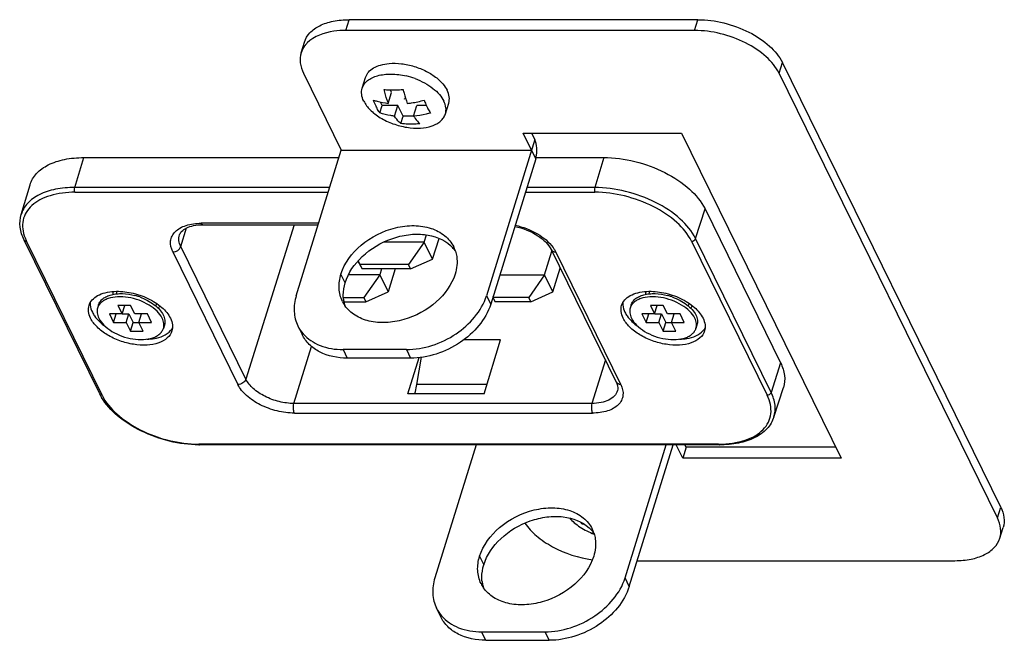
# Model space of a CAD drawing. Header units: millimetres. Extents: x 10 to 584, y 4 to 410.
# Tile 45 of 57: x 442 to 456, y 276 to 285. Entities that reach past the tile are written whole.
import ezdxf

# ---------------------------------------------------------------- set-up
doc = ezdxf.new("R2010")
doc.units = ezdxf.units.MM
doc.header["$LTSCALE"] = 32.67
doc.layers.get('0').update_dxf_attribs({"linetype": 'CONTINUOUS'})
doc.layers.add('02___PRT_ALL_AXES', color=7, linetype='CONTINUOUS')

msp = doc.modelspace()

# ---------------------------------------------------------------- linework, layer by layer
at = {"color": 7, "linetype": 'Continuous'}
for p, q in [((446.6868, 284.9257), (446.7352, 285.0824)), ((451.7526, 284.9257), (451.8011, 285.0824)), ((451.7526, 284.9257), (446.6868, 284.9257)), ((446.0364, 284.5993), (446.0848, 284.756)), ((452.9787, 284.3041), (453.0272, 284.4608)), ((446.0708, 284.3041), (446.6199, 283.1852)), ((456.1512, 277.8393), (452.9787, 284.3041)), ((447.3031, 283.866), (447.3518, 284.0234)), ((447.3518, 284.0234), (447.3333, 284.061)), ((447.5356, 283.9307), (447.5357, 283.9301)), ((447.5397, 283.9295), (447.5396, 283.9301)), ((447.179, 283.7267), (447.213, 283.8369)), ((447.213, 283.8369), (447.1894, 283.8849)), ((447.4433, 283.8369), (447.213, 283.8369)), ((447.3946, 283.6795), (447.4433, 283.8369)), ((447.5195, 283.6815), (447.4433, 283.8369)), ((447.6708, 283.6791), (447.7196, 283.8369)), ((447.855, 283.8369), (447.7196, 283.8369)), ((447.4854, 283.5709), (447.5195, 283.6815)), ((447.6716, 283.6815), (447.5195, 283.6815)), ((449.4441, 283.0609), (449.261, 283.4338)), ((449.261, 283.4338), (451.5637, 283.4338)), ((451.5637, 283.4338), (453.882, 278.7096)), ((449.4315, 283.3419), (448.7295, 281.0702)), ((442.7484, 282.6434), (442.8802, 283.0775)), ((442.8802, 283.0775), (446.5866, 283.0775)), ((445.9663, 281.0702), (446.6199, 283.1852)), ((449.4485, 283.0775), (450.4329, 283.0775)), ((450.4329, 283.0775), (450.3011, 282.6434)), ((441.9698, 282.2493), (442.0985, 282.6819)), ((446.4524, 282.6434), (442.7484, 282.6434)), ((450.3011, 282.6434), (449.315, 282.6434)), ((442.7516, 282.5735), (446.4308, 282.5735)), ((449.2934, 282.5735), (450.3043, 282.5735)), ((451.7665, 281.9004), (451.9042, 282.3316)), ((451.9042, 282.3316), (453.0023, 280.0938)), ((446.2915, 282.1225), (444.5848, 282.1225)), ((444.609, 282.1009), (446.2848, 282.1009)), ((445.9343, 282.1009), (445.2341, 279.8573)), ((444.2885, 281.7843), (444.3731, 282.0557)), ((447.8241, 281.85), (447.8563, 281.9543)), ((443.1115, 279.641), (442.0134, 281.8788)), ((443.1443, 279.6238), (442.0462, 281.8616)), ((445.2341, 279.8573), (444.2885, 281.7843)), ((447.8241, 281.85), (447.2374, 281.85)), ((447.8241, 281.85), (447.5946, 281.5217)), ((447.9461, 281.6013), (447.8241, 281.85)), ((447.9461, 281.6013), (448.0395, 281.9036)), ((451.7085, 281.8616), (452.8066, 279.6238)), ((452.8647, 279.6626), (451.7665, 281.9004)), ((444.1722, 281.7062), (445.1178, 279.7792)), ((449.5726, 281.3724), (449.6798, 281.7193)), ((449.6694, 281.7405), (450.615, 279.8135)), ((450.6806, 279.7792), (449.7349, 281.7062)), ((446.859, 281.5707), (446.9251, 281.4596)), ((446.8946, 281.5217), (446.8649, 281.5771)), ((446.9251, 281.4596), (446.8946, 281.5217)), ((447.5946, 281.5217), (446.8946, 281.5217)), ((447.6251, 281.4596), (447.5946, 281.5217)), ((447.6251, 281.4596), (447.9461, 281.6013)), ((447.1778, 281.3724), (446.723, 281.3724)), ((447.6251, 281.4596), (446.9251, 281.4596)), ((447.1778, 281.3724), (446.9483, 281.0442)), ((447.2047, 281.4596), (447.1778, 281.3724)), ((447.1778, 281.3724), (447.2998, 281.1238)), ((447.4036, 281.4596), (447.2998, 281.1238)), ((448.9223, 281.3724), (449.5726, 281.3724)), ((449.5726, 281.3724), (449.3431, 281.0442)), ((449.6946, 281.1238), (449.5726, 281.3724)), ((449.6946, 281.1238), (449.8018, 281.4707)), ((446.9788, 280.982), (447.2998, 281.1238)), ((448.7295, 281.0702), (448.7905, 280.9459)), ((449.3736, 280.982), (449.6946, 281.1238)), ((443.3743, 280.9292), (443.4353, 280.8049)), ((443.5585, 280.9292), (443.3743, 280.9292)), ((443.4353, 280.8049), (443.4737, 280.9292)), ((443.6195, 280.8049), (443.5585, 280.9292)), ((446.6507, 281.0442), (446.9483, 281.0442)), ((446.6587, 280.982), (446.9788, 280.982)), ((446.9483, 281.0442), (446.9788, 280.982)), ((448.8208, 281.0441), (448.8578, 280.982)), ((448.8273, 281.0442), (448.8232, 281.0518)), ((448.8578, 280.982), (448.8273, 281.0442)), ((449.3431, 281.0442), (448.8273, 281.0442)), ((449.3736, 280.982), (448.8578, 280.982)), ((449.3736, 280.982), (449.3431, 281.0442)), ((451.1112, 280.9292), (451.1722, 280.8049)), ((451.2954, 280.9292), (451.1112, 280.9292)), ((451.1722, 280.8049), (451.2107, 280.9292)), ((451.3565, 280.8049), (451.2954, 280.9292)), ((443.2511, 280.8049), (443.3121, 280.6806)), ((443.4353, 280.8049), (443.2511, 280.8049)), ((443.3121, 280.6806), (443.3505, 280.8049)), ((443.4356, 280.8059), (443.5351, 280.8059)), ((443.4963, 280.6806), (443.5351, 280.8059)), ((443.5351, 280.8059), (443.5961, 280.6816)), ((443.8038, 280.8049), (443.6195, 280.8049)), ((443.6805, 280.6806), (443.719, 280.8049)), ((443.8648, 280.6806), (443.8038, 280.8049)), ((450.988, 280.8049), (451.049, 280.6806)), ((451.1722, 280.8049), (450.988, 280.8049)), ((451.049, 280.6806), (451.0875, 280.8049)), ((451.1726, 280.8059), (451.272, 280.8059)), ((451.2332, 280.6806), (451.272, 280.8059)), ((451.272, 280.8059), (451.333, 280.6816)), ((451.5407, 280.8049), (451.3565, 280.8049)), ((451.4175, 280.6806), (451.4559, 280.8049)), ((451.6017, 280.6806), (451.5407, 280.8049)), ((443.3121, 280.6806), (443.4963, 280.6806)), ((443.4963, 280.6806), (443.5573, 280.5562)), ((443.5573, 280.5562), (443.5961, 280.6816)), ((443.5961, 280.6816), (443.6805, 280.6816)), ((443.7416, 280.5562), (443.6805, 280.6806)), ((443.6805, 280.6806), (443.8648, 280.6806)), ((451.049, 280.6806), (451.2332, 280.6806)), ((451.2332, 280.6806), (451.2943, 280.5562)), ((451.2943, 280.5562), (451.333, 280.6816)), ((451.333, 280.6816), (451.4175, 280.6816)), ((451.4785, 280.5562), (451.4175, 280.6806)), ((451.4175, 280.6806), (451.6017, 280.6806)), ((443.5573, 280.5562), (443.7416, 280.5562)), ((445.9896, 280.6297), (446.0506, 280.5053)), ((451.2943, 280.5562), (451.4785, 280.5562)), ((448.9345, 280.4296), (448.4017, 280.4296)), ((448.6933, 279.6447), (448.9345, 280.4296)), ((445.9327, 279.5032), (446.1875, 280.3323)), ((446.6453, 280.2869), (446.7063, 280.1626)), ((447.5663, 280.2869), (446.6453, 280.2869)), ((447.5663, 280.2869), (447.6274, 280.1626)), ((447.588, 279.6447), (447.7495, 280.17)), ((447.7193, 279.7805), (447.786, 280.174)), ((450.4564, 280.1368), (450.2616, 279.5032)), ((453.0023, 280.0938), (452.8647, 279.6626)), ((448.735, 279.7805), (447.7193, 279.7805)), ((448.6933, 279.6447), (447.588, 279.6447)), ((447.6881, 279.6468), (447.6874, 279.6447)), ((447.6881, 279.6468), (448.6933, 279.6468)), ((452.9045, 279.3058), (453.0423, 279.7355)), ((450.2616, 279.5032), (445.9327, 279.5032)), ((445.939, 279.3629), (450.268, 279.3629)), ((452.1012, 278.912), (444.5485, 278.912)), ((452.1133, 278.9011), (444.5606, 278.9011)), ((450.8038, 276.8433), (451.4397, 278.9011)), ((451.5794, 278.7096), (451.4854, 278.9011)), ((451.6278, 278.8663), (451.5794, 278.7096)), ((453.882, 278.7096), (451.5794, 278.7096)), ((456.1512, 277.8393), (456.1996, 277.996)), ((450.1074, 277.7592), (450.1115, 277.7726)), ((456.1855, 277.5441), (456.234, 277.7008)), ((450.9195, 277.2177), (455.5352, 277.2177)), ((450.8038, 276.8433), (450.7427, 276.9676)), ((448.0639, 276.4027), (448.0029, 276.527)), ((448.7196, 276.0599), (448.6586, 276.1843)), ((448.7196, 276.0599), (449.6406, 276.0599)), ((449.6406, 276.0599), (449.5796, 276.1843))]:
    msp.add_line(p, q, dxfattribs=at)
at = {"color": 3, "linetype": 'Continuous'}
for p, q in [((451.8011, 285.0824), (446.7352, 285.0824)), ((456.1996, 277.996), (453.0272, 284.4608)), ((449.4315, 283.3419), (449.3863, 283.4338)), ((449.4441, 283.0609), (448.7905, 280.9459)), ((447.6274, 280.1626), (446.7063, 280.1626)), ((448.5771, 278.9011), (447.9796, 276.9676)), ((450.7427, 276.9676), (451.3403, 278.9011)), ((451.6278, 278.8663), (451.6107, 278.9011)), ((453.8051, 278.8663), (451.6278, 278.8663)), ((448.6586, 276.1843), (449.5796, 276.1843))]:
    msp.add_line(p, q, dxfattribs=at)
at = {"color": 7, "linetype": 'Continuous'}
for centre, radius, start, end in [((446.4117, 284.4593), 0.4039, 135.25181, 137.67), ((442.6078, 282.1377), 0.6258, 201.47381, 206.17948), ((443.3995, 280.2299), 0.8721, 70.42035, 75.23496), ((451.1364, 280.2299), 0.8721, 70.42035, 75.23496), ((443.9637, 280.7193), 0.2364, 318.46314, 325.30469), ((443.9763, 280.7104), 0.2209, 325.34426, 330.51852), ((446.4664, 280.8646), 0.5315, 206.22894, 220.93654), ((451.7006, 280.7193), 0.2364, 318.46314, 325.30469), ((451.7132, 280.7104), 0.2209, 325.34426, 330.51852), ((443.7864, 279.9728), 0.752, 206.18015, 210.46353), ((444.5606, 280.5145), 1.6133, 269.56504, 269.99954), ((452.1012, 280.4575), 1.5455, 269.99965, 270.4431), ((450.6907, 278.14), 0.6966, 210.93057, 213.13415), ((450.4161, 278.6768), 0.9681, 251.39935, 254.53372)]:
    msp.add_arc(centre, radius, start, end, dxfattribs=at)
at = {"color": 3, "linetype": 'Continuous'}
for centre, radius, start, end in [((449.1514, 283.151), 0.3063, 342.88116, 346.07463), ((448.4797, 276.762), 0.5315, 206.22894, 220.93654)]:
    msp.add_arc(centre, radius, start, end, dxfattribs=at)
for points, knots in [([(446.0848, 284.756), (446.1002, 284.8058), (446.1604, 284.9043), (446.3114, 285.0077), (446.5095, 285.07), (446.6569, 285.0824), (446.7352, 285.0824)], [0, 0, 0, 0, 0.2022265, 0.4300676, 0.6961873, 1, 1, 1, 1]), ([(451.8011, 285.0824), (451.9273, 285.0824), (452.1837, 285.0478), (452.5394, 284.9172), (452.8358, 284.7246), (452.9827, 284.5513), (453.0272, 284.4608)], [0, 0, 0, 0, 0.264725, 0.5366502, 0.7885287, 1, 1, 1, 1]), ([(449.4486, 283.0773), (449.46, 283.123), (449.4652, 283.2131), (449.4501, 283.3039), (449.4315, 283.3419)], [0, 0, 0, 0, 0.526569, 1, 1, 1, 1]), ([(448.7905, 280.9459), (448.7208, 280.7204), (448.4532, 280.42), (448.0095, 280.2072), (447.7526, 280.1626), (447.6274, 280.1626)], [0, 0, 0, 0, 0.4803697, 0.7450883, 1, 1, 1, 1]), ([(446.7063, 280.1626), (446.5687, 280.1626), (446.3623, 280.2016), (446.149, 280.3529), (446.0765, 280.4526), (446.0506, 280.5053)], [0, 0, 0, 0, 0.5331732, 0.7722646, 1, 1, 1, 1]), ([(456.1996, 277.996), (456.223, 277.9484), (456.2557, 277.8506), (456.2481, 277.7465), (456.234, 277.7008)], [0, 0, 0, 0, 0.5259589, 1, 1, 1, 1]), ([(447.9796, 276.9676), (447.9567, 276.8935), (447.9338, 276.742), (447.9711, 276.5919), (448.0029, 276.527)], [0, 0, 0, 0, 0.5174374, 1, 1, 1, 1]), ([(449.5796, 276.1843), (449.7049, 276.1843), (449.9617, 276.2288), (450.4054, 276.4417), (450.6731, 276.7421), (450.7427, 276.9676)], [0, 0, 0, 0, 0.2549117, 0.5196303, 1, 1, 1, 1]), ([(448.0782, 276.4137), (448.1435, 276.3383), (448.3297, 276.2166), (448.5454, 276.1843), (448.6586, 276.1843)], [0, 0, 0, 0, 0.468536, 1, 1, 1, 1])]:
    msp.add_open_spline(points, degree=3, knots=knots, dxfattribs=at)
at = {"color": 7, "linetype": 'Continuous'}
for points, knots in [([(446.6868, 284.9257), (446.6288, 284.9257), (446.4316, 284.9135), (446.2243, 284.844), (446.1249, 284.7436)], [0, 0, 0, 0, 0.2912718, 1, 1, 1, 1]), ([(452.9787, 284.3041), (452.9343, 284.3946), (452.7873, 284.5679), (452.491, 284.7606), (452.1353, 284.8911), (451.8789, 284.9257), (451.7526, 284.9257)], [0, 0, 0, 0, 0.2114713, 0.4633498, 0.735275, 1, 1, 1, 1]), ([(446.1131, 284.7313), (446.1042, 284.7215), (446.0717, 284.6821), (446.0476, 284.6356), (446.0364, 284.5993)], [0, 0, 0, 0, 0.2580059, 1, 1, 1, 1]), ([(446.0364, 284.5993), (446.0223, 284.5536), (446.0147, 284.4495), (446.0474, 284.3517), (446.0708, 284.3041)], [0, 0, 0, 0, 0.4740411, 1, 1, 1, 1]), ([(447.2413, 284.0682), (447.2636, 284.0655), (447.3555, 284.0574), (447.4482, 284.0603), (447.5175, 284.0678)], [0, 0, 0, 0, 0.2435001, 1, 1, 1, 1]), ([(447.3031, 283.866), (447.2972, 283.8817), (447.2733, 283.948), (447.254, 284.016), (447.2413, 284.0682)], [0, 0, 0, 0, 0.2374663, 1, 1, 1, 1]), ([(447.5175, 284.0678), (447.5219, 284.0498), (447.5394, 283.9815), (447.5608, 283.9142), (447.5793, 283.8656)], [0, 0, 0, 0, 0.262165, 1, 1, 1, 1]), ([(447.5396, 283.9301), (447.539, 283.9311), (447.5372, 283.9319), (447.5357, 283.9311), (447.5356, 283.9307)], [0, 0, 0, 0, 0.7471389, 1, 1, 1, 1]), ([(447.5357, 283.9301), (447.5362, 283.9291), (447.538, 283.9283), (447.5395, 283.9291), (447.5397, 283.9295)], [0, 0, 0, 0, 0.7471389, 1, 1, 1, 1]), ([(447.0874, 283.9132), (447.1045, 283.9075), (447.1749, 283.8859), (447.2478, 283.8723), (447.3031, 283.866)], [0, 0, 0, 0, 0.2436128, 1, 1, 1, 1]), ([(447.1308, 283.8121), (447.1269, 283.82), (447.1112, 283.8532), (447.0972, 283.8871), (447.0874, 283.9132)], [0, 0, 0, 0, 0.2401336, 1, 1, 1, 1]), ([(447.179, 283.7267), (447.1747, 283.7332), (447.1573, 283.7609), (447.1418, 283.7898), (447.1308, 283.8121)], [0, 0, 0, 0, 0.2384177, 1, 1, 1, 1]), ([(447.5793, 283.8656), (447.5997, 283.8677), (447.6821, 283.878), (447.7636, 283.8954), (447.8239, 283.912)], [0, 0, 0, 0, 0.2465127, 1, 1, 1, 1]), ([(447.8239, 283.912), (447.8273, 283.9031), (447.8405, 283.8689), (447.8553, 283.8353), (447.8673, 283.8109)], [0, 0, 0, 0, 0.2597987, 1, 1, 1, 1]), ([(447.8673, 283.8109), (447.871, 283.8033), (447.8858, 283.7741), (447.9022, 283.7457), (447.9154, 283.7255)], [0, 0, 0, 0, 0.261638, 1, 1, 1, 1]), ([(447.3946, 283.6795), (447.3759, 283.6817), (447.3029, 283.6918), (447.2308, 283.7092), (447.179, 283.7267)], [0, 0, 0, 0, 0.2567065, 1, 1, 1, 1]), ([(447.4854, 283.5709), (447.4772, 283.578), (447.443, 283.6108), (447.4144, 283.6489), (447.3946, 283.6795)], [0, 0, 0, 0, 0.2289275, 1, 1, 1, 1]), ([(447.9154, 283.7255), (447.8952, 283.7199), (447.8147, 283.6994), (447.7325, 283.6855), (447.6708, 283.6791)], [0, 0, 0, 0, 0.2534028, 1, 1, 1, 1]), ([(447.6708, 283.6791), (447.6778, 283.6683), (447.7044, 283.6293), (447.7357, 283.5931), (447.7615, 283.5705)], [0, 0, 0, 0, 0.2721572, 1, 1, 1, 1]), ([(447.7615, 283.5705), (447.738, 283.5679), (447.6462, 283.5604), (447.5534, 283.5628), (447.4854, 283.5709)], [0, 0, 0, 0, 0.2565998, 1, 1, 1, 1]), ([(442.0985, 282.6819), (442.1164, 282.7421), (442.1878, 282.8615), (442.3692, 282.987), (442.6079, 283.0625), (442.7857, 283.0775), (442.8802, 283.0775)], [0, 0, 0, 0, 0.2021955, 0.429817, 0.6959165, 1, 1, 1, 1]), ([(450.4329, 283.0775), (450.5843, 283.0775), (450.892, 283.036), (451.3189, 282.8794), (451.6745, 282.6482), (451.8509, 282.4402), (451.9042, 282.3316)], [0, 0, 0, 0, 0.2647038, 0.5366498, 0.7885464, 1, 1, 1, 1]), ([(442.7484, 282.6434), (442.6543, 282.6434), (442.4772, 282.6284), (442.2395, 282.5532), (442.0588, 282.4282), (441.9877, 282.3093), (441.9698, 282.2493)], [0, 0, 0, 0, 0.3040824, 0.5701822, 0.7978043, 1, 1, 1, 1]), ([(442.7516, 282.5735), (442.7466, 282.5837), (442.743, 282.6077), (442.7448, 282.6316), (442.7484, 282.6434)], [0, 0, 0, 0, 0.4797083, 1, 1, 1, 1]), ([(450.3011, 282.6434), (450.2975, 282.6316), (450.2957, 282.6077), (450.2993, 282.5837), (450.3043, 282.5735)], [0, 0, 0, 0, 0.5202917, 1, 1, 1, 1]), ([(451.7665, 281.9004), (451.7134, 282.0086), (451.5378, 282.2157), (451.1836, 282.446), (450.7584, 282.602), (450.4519, 282.6434), (450.3011, 282.6434)], [0, 0, 0, 0, 0.211453, 0.4633501, 0.7352967, 1, 1, 1, 1]), ([(442.7516, 282.5735), (442.6295, 282.5735), (442.4519, 282.5537), (442.2441, 282.4707), (442.1242, 282.389), (442.0381, 282.2866), (441.9911, 282.1669), (441.986, 282.0364), (442.0088, 281.9509), (442.0254, 281.9086)], [0, 0, 0, 0, 0.3098969, 0.4442448, 0.5646631, 0.6741798, 0.7784964, 0.8848746, 1, 1, 1, 1]), ([(451.7085, 281.8616), (451.6576, 281.9653), (451.4893, 282.1637), (451.1499, 282.3844), (450.7425, 282.5339), (450.4489, 282.5735), (450.3043, 282.5735)], [0, 0, 0, 0, 0.2114548, 0.46335, 0.7352944, 1, 1, 1, 1]), ([(442.0134, 281.8788), (441.9844, 281.9378), (441.9436, 282.0605), (441.9525, 282.191), (441.9698, 282.2493)], [0, 0, 0, 0, 0.5197476, 1, 1, 1, 1]), ([(444.1722, 281.7062), (444.1484, 281.7548), (444.128, 281.8377), (444.1591, 281.9404), (444.2074, 282.0053), (444.2778, 282.0572), (444.4026, 282.1101), (444.5105, 282.1225), (444.5848, 282.1225)], [0, 0, 0, 0, 0.2256222, 0.3300784, 0.4383812, 0.5572331, 0.6903932, 1, 1, 1, 1]), ([(444.2691, 281.9531), (444.2751, 281.9726), (444.3024, 282.0147), (444.3754, 282.062), (444.4815, 282.0942), (444.564, 282.1009), (444.609, 282.1009)], [0, 0, 0, 0, 0.1562579, 0.3697155, 0.6548081, 1, 1, 1, 1]), ([(444.609, 282.1009), (444.6068, 282.1009), (444.5955, 282.1036), (444.5887, 282.1145), (444.5848, 282.1225)], [0, 0, 0, 0, 0.1980777, 1, 1, 1, 1]), ([(449.1403, 282.078), (449.2576, 282.0522), (449.4227, 281.9869), (449.592, 281.8539), (449.6509, 281.7781), (449.6694, 281.7405)], [0, 0, 0, 0, 0.5602936, 0.8047718, 1, 1, 1, 1]), ([(449.1457, 282.0955), (449.2588, 282.0698), (449.4637, 281.991), (449.6385, 281.8508), (449.6972, 281.7688)], [0, 0, 0, 0, 0.5349146, 1, 1, 1, 1]), ([(444.2885, 281.7843), (444.2751, 281.8116), (444.2564, 281.8675), (444.2609, 281.927), (444.2691, 281.9531)], [0, 0, 0, 0, 0.5260392, 1, 1, 1, 1]), ([(442.0134, 281.8788), (442.0147, 281.8761), (442.0223, 281.8656), (442.0364, 281.8616), (442.0462, 281.8616)], [0, 0, 0, 0, 0.230732, 1, 1, 1, 1]), ([(444.1722, 281.7062), (444.1974, 281.7062), (444.2464, 281.7223), (444.2814, 281.7618), (444.2885, 281.7843)], [0, 0, 0, 0, 0.5168378, 1, 1, 1, 1]), ([(451.7085, 281.8616), (451.7147, 281.8616), (451.7384, 281.8655), (451.7611, 281.8835), (451.7665, 281.9004)], [0, 0, 0, 0, 0.2589772, 1, 1, 1, 1]), ([(449.6694, 281.7405), (449.6746, 281.7298), (449.6948, 281.7109), (449.7212, 281.7062), (449.7349, 281.7062)], [0, 0, 0, 0, 0.4636066, 1, 1, 1, 1]), ([(449.6972, 281.7688), (449.7008, 281.7637), (449.7147, 281.7436), (449.727, 281.7224), (449.7349, 281.7062)], [0, 0, 0, 0, 0.2586002, 1, 1, 1, 1]), ([(442.956, 280.9287), (442.965, 280.9578), (442.9986, 281.0153), (443.0828, 281.0784), (443.1941, 281.1195), (443.2775, 281.1308), (443.322, 281.1332)], [0, 0, 0, 0, 0.2058484, 0.4346424, 0.6989558, 1, 1, 1, 1]), ([(443.0947, 280.9373), (443.1001, 280.9545), (443.1172, 280.9884), (443.1588, 281.0304), (443.2144, 281.0634), (443.2819, 281.0866), (443.3591, 281.0995), (443.4743, 281.1027), (443.5631, 281.0887), (443.6217, 281.0733)], [0, 0, 0, 0, 0.0913175, 0.1886938, 0.296444, 0.4165612, 0.5490226, 0.6923108, 1, 1, 1, 1]), ([(443.322, 281.1332), (443.4039, 281.1375), (443.5733, 281.1212), (443.8101, 281.0412), (444.0094, 280.9171), (444.1087, 280.8028), (444.1382, 280.7427)], [0, 0, 0, 0, 0.2607501, 0.5332787, 0.7874476, 1, 1, 1, 1]), ([(445.9663, 281.0702), (445.9434, 280.9962), (445.9205, 280.8446), (445.9578, 280.6945), (445.9896, 280.6297)], [0, 0, 0, 0, 0.5174374, 1, 1, 1, 1]), ([(447.5663, 280.2869), (447.6916, 280.2869), (447.9485, 280.3315), (448.3922, 280.5443), (448.6598, 280.8447), (448.7295, 281.0702)], [0, 0, 0, 0, 0.2549117, 0.5196303, 1, 1, 1, 1]), ([(450.6929, 280.9287), (450.7019, 280.9578), (450.7355, 281.0153), (450.8198, 281.0784), (450.931, 281.1195), (451.0144, 281.1308), (451.0589, 281.1332)], [0, 0, 0, 0, 0.2058484, 0.4346424, 0.6989558, 1, 1, 1, 1]), ([(450.8317, 280.9373), (450.837, 280.9545), (450.8541, 280.9884), (450.8957, 281.0304), (450.9513, 281.0634), (451.0188, 281.0866), (451.0961, 281.0995), (451.2112, 281.1027), (451.3, 281.0887), (451.3587, 281.0733)], [0, 0, 0, 0, 0.0913175, 0.1886938, 0.296444, 0.4165612, 0.5490226, 0.6923108, 1, 1, 1, 1]), ([(451.0589, 281.1332), (451.1409, 281.1375), (451.3102, 281.1212), (451.5471, 281.0412), (451.7463, 280.9171), (451.8456, 280.8028), (451.8751, 280.7427)], [0, 0, 0, 0, 0.2607501, 0.5332787, 0.7874476, 1, 1, 1, 1]), ([(442.9777, 280.7427), (442.9629, 280.7727), (442.9423, 280.8343), (442.9471, 280.8999), (442.956, 280.9287)], [0, 0, 0, 0, 0.5260181, 1, 1, 1, 1]), ([(442.974, 280.9698), (442.9731, 280.9584), (442.973, 280.9099), (442.988, 280.8621), (443.0043, 280.8289)], [0, 0, 0, 0, 0.2353897, 1, 1, 1, 1]), ([(443.6917, 281.0516), (443.7305, 281.0379), (443.8041, 281.0057), (443.9022, 280.9438), (443.9806, 280.8726), (444.0193, 280.8175), (444.033, 280.7897)], [0, 0, 0, 0, 0.2807178, 0.5465377, 0.788096, 1, 1, 1, 1]), ([(450.7146, 280.7427), (450.6998, 280.7727), (450.6792, 280.8343), (450.684, 280.8999), (450.6929, 280.9287)], [0, 0, 0, 0, 0.5260181, 1, 1, 1, 1]), ([(450.7109, 280.9698), (450.71, 280.9584), (450.7099, 280.9099), (450.7249, 280.8621), (450.7412, 280.8289)], [0, 0, 0, 0, 0.2353897, 1, 1, 1, 1]), ([(451.4287, 281.0516), (451.4674, 281.0379), (451.541, 281.0057), (451.6391, 280.9438), (451.7175, 280.8726), (451.7562, 280.8175), (451.7699, 280.7897)], [0, 0, 0, 0, 0.2807178, 0.5465377, 0.788096, 1, 1, 1, 1]), ([(443.0043, 280.8289), (443.0134, 280.8103), (443.0612, 280.7309), (443.131, 280.6667), (443.1892, 280.625)], [0, 0, 0, 0, 0.2242681, 1, 1, 1, 1]), ([(444.033, 280.7897), (444.0447, 280.7659), (444.0572, 280.7281), (444.0582, 280.6772), (444.0537, 280.6534), (444.0502, 280.6421)], [0, 0, 0, 0, 0.5246289, 0.7658577, 1, 1, 1, 1]), ([(450.7412, 280.8289), (450.7503, 280.8103), (450.7981, 280.7309), (450.8679, 280.6667), (450.9261, 280.625)], [0, 0, 0, 0, 0.2242681, 1, 1, 1, 1]), ([(451.7699, 280.7897), (451.7816, 280.7659), (451.7941, 280.7281), (451.7952, 280.6772), (451.7906, 280.6534), (451.7871, 280.6421)], [0, 0, 0, 0, 0.5246289, 0.7658577, 1, 1, 1, 1]), ([(444.1598, 280.5567), (444.1478, 280.5178), (444.0939, 280.4411), (443.9604, 280.3733), (443.7902, 280.345), (443.5974, 280.3573), (443.4008, 280.4084), (443.2199, 280.4933), (443.073, 280.6033), (443.0009, 280.6954), (442.9777, 280.7427)], [0, 0, 0, 0, 0.0879273, 0.1915059, 0.3158401, 0.4569935, 0.6061306, 0.7525274, 0.886082, 1, 1, 1, 1]), ([(444.1382, 280.7427), (444.1529, 280.7127), (444.1736, 280.6511), (444.1688, 280.5855), (444.1598, 280.5567)], [0, 0, 0, 0, 0.5260181, 1, 1, 1, 1]), ([(451.8968, 280.5567), (451.8847, 280.5178), (451.8308, 280.4411), (451.6974, 280.3733), (451.5271, 280.345), (451.3343, 280.3573), (451.1377, 280.4084), (450.9568, 280.4933), (450.8099, 280.6033), (450.7378, 280.6954), (450.7146, 280.7427)], [0, 0, 0, 0, 0.0879273, 0.1915059, 0.3158401, 0.4569935, 0.6061306, 0.7525274, 0.886082, 1, 1, 1, 1]), ([(451.8751, 280.7427), (451.8899, 280.7127), (451.9105, 280.6511), (451.9057, 280.5855), (451.8968, 280.5567)], [0, 0, 0, 0, 0.5260181, 1, 1, 1, 1]), ([(443.7965, 280.4375), (443.8327, 280.4383), (443.9547, 280.4488), (444.0827, 280.497), (444.1406, 280.5625)], [0, 0, 0, 0, 0.2928593, 1, 1, 1, 1]), ([(446.0649, 280.5163), (446.1302, 280.441), (446.3165, 280.3192), (446.5322, 280.2869), (446.6453, 280.2869)], [0, 0, 0, 0, 0.468536, 1, 1, 1, 1]), ([(451.5334, 280.4375), (451.5696, 280.4383), (451.6917, 280.4488), (451.8196, 280.497), (451.8776, 280.5625)], [0, 0, 0, 0, 0.2928593, 1, 1, 1, 1]), ([(453.0023, 280.0938), (453.0307, 280.036), (453.0703, 279.9172), (453.06, 279.7908), (453.0423, 279.7355)], [0, 0, 0, 0, 0.5260763, 1, 1, 1, 1]), ([(445.2341, 279.8573), (445.2271, 279.8348), (445.192, 279.7953), (445.1431, 279.7792), (445.1178, 279.7792)], [0, 0, 0, 0, 0.4831622, 1, 1, 1, 1]), ([(445.939, 279.3629), (445.8545, 279.3629), (445.6827, 279.3861), (445.4445, 279.4735), (445.246, 279.6025), (445.1476, 279.7186), (445.1178, 279.7792)], [0, 0, 0, 0, 0.2647155, 0.5366493, 0.7885368, 1, 1, 1, 1]), ([(445.9327, 279.5032), (445.8607, 279.5032), (445.7146, 279.5229), (445.512, 279.5973), (445.3431, 279.707), (445.2594, 279.8058), (445.2341, 279.8573)], [0, 0, 0, 0, 0.2647119, 0.5366496, 0.7885401, 1, 1, 1, 1]), ([(447.6881, 279.6468), (447.6913, 279.6572), (447.704, 279.7012), (447.7135, 279.7461), (447.7193, 279.7805)], [0, 0, 0, 0, 0.2378754, 1, 1, 1, 1]), ([(450.6806, 279.7792), (450.7044, 279.7306), (450.7248, 279.6477), (450.6937, 279.5451), (450.6454, 279.4801), (450.575, 279.4282), (450.4502, 279.3753), (450.3423, 279.3629), (450.268, 279.3629)], [0, 0, 0, 0, 0.2256222, 0.3300784, 0.4383812, 0.5572331, 0.6903932, 1, 1, 1, 1]), ([(450.615, 279.8135), (450.6208, 279.8018), (450.6369, 279.763), (450.6409, 279.7176), (450.6324, 279.6897)], [0, 0, 0, 0, 0.309335, 1, 1, 1, 1]), ([(450.6806, 279.7792), (450.6668, 279.7792), (450.6404, 279.7839), (450.6202, 279.8028), (450.615, 279.8135)], [0, 0, 0, 0, 0.5363934, 1, 1, 1, 1]), ([(443.1443, 279.6238), (443.1407, 279.6238), (443.1282, 279.6249), (443.1155, 279.6328), (443.1115, 279.641)], [0, 0, 0, 0, 0.2837268, 1, 1, 1, 1]), ([(450.6324, 279.6897), (450.6237, 279.6613), (450.5895, 279.605), (450.5034, 279.5459), (450.3904, 279.5103), (450.3063, 279.5032), (450.2616, 279.5032)], [0, 0, 0, 0, 0.202222, 0.4300011, 0.6960954, 1, 1, 1, 1]), ([(452.8647, 279.6626), (452.8629, 279.6572), (452.8507, 279.636), (452.825, 279.6238), (452.8066, 279.6238)], [0, 0, 0, 0, 0.2352062, 1, 1, 1, 1]), ([(452.9045, 279.3058), (452.9221, 279.3608), (452.9324, 279.4867), (452.8929, 279.605), (452.8647, 279.6626)], [0, 0, 0, 0, 0.4739247, 1, 1, 1, 1]), ([(444.5483, 278.9012), (444.4066, 278.9022), (444.1192, 278.941), (443.7173, 279.0845), (443.3749, 279.2977), (443.1981, 279.4894), (443.1382, 279.5915)], [0, 0, 0, 0, 0.261389, 0.5296735, 0.781636, 1, 1, 1, 1]), ([(443.1443, 279.6238), (443.1952, 279.5202), (443.3635, 279.3217), (443.7029, 279.1011), (444.1103, 278.9516), (444.4039, 278.912), (444.5485, 278.912)], [0, 0, 0, 0, 0.2114548, 0.46335, 0.7352944, 1, 1, 1, 1]), ([(445.939, 279.3629), (445.929, 279.3833), (445.9217, 279.4317), (445.9254, 279.4796), (445.9327, 279.5032)], [0, 0, 0, 0, 0.4801528, 1, 1, 1, 1]), ([(450.2616, 279.5032), (450.2544, 279.4796), (450.2507, 279.4317), (450.258, 279.3833), (450.268, 279.3629)], [0, 0, 0, 0, 0.5198472, 1, 1, 1, 1]), ([(452.1131, 278.912), (452.2386, 278.913), (452.4208, 278.9354), (452.6311, 279.0265), (452.7494, 279.1154), (452.8303, 279.2261), (452.8679, 279.3542), (452.8601, 279.4917), (452.828, 279.5802), (452.8066, 279.6238)], [0, 0, 0, 0, 0.3082383, 0.4408152, 0.5592502, 0.6673679, 0.771841, 0.8805569, 1, 1, 1, 1]), ([(452.9045, 279.3058), (452.8842, 279.2427), (452.8084, 279.1198), (452.6223, 278.9917), (452.3829, 278.9161), (452.2064, 278.9011), (452.1133, 278.9011)], [0, 0, 0, 0, 0.2105376, 0.4412469, 0.7039946, 1, 1, 1, 1]), ([(444.5606, 278.9011), (444.5594, 278.9011), (444.5538, 278.9025), (444.5504, 278.9079), (444.5485, 278.912)], [0, 0, 0, 0, 0.1980872, 1, 1, 1, 1]), ([(452.1012, 278.912), (452.1019, 278.9103), (452.1045, 278.9056), (452.1095, 278.9011), (452.1133, 278.9011)], [0, 0, 0, 0, 0.3224159, 1, 1, 1, 1]), ([(456.1855, 277.5441), (456.1997, 277.5898), (456.2073, 277.6939), (456.1746, 277.7917), (456.1512, 277.8393)], [0, 0, 0, 0, 0.4740411, 1, 1, 1, 1]), ([(449.2867, 277.7644), (449.333, 277.6954), (449.4574, 277.5642), (449.7762, 277.3529), (450.0681, 277.2587), (450.2693, 277.2316)], [0, 0, 0, 0, 0.2182311, 0.467033, 1, 1, 1, 1]), ([(455.5352, 277.2177), (455.6135, 277.2177), (455.7609, 277.2301), (455.959, 277.2924), (456.11, 277.3958), (456.1702, 277.4943), (456.1855, 277.5441)], [0, 0, 0, 0, 0.3038127, 0.5699324, 0.7977735, 1, 1, 1, 1]), ([(450.8038, 276.8433), (450.7341, 276.6178), (450.4665, 276.3173), (450.0227, 276.1045), (449.7659, 276.0599), (449.6406, 276.0599)], [0, 0, 0, 0, 0.4803697, 0.7450883, 1, 1, 1, 1]), ([(448.7196, 276.0599), (448.5819, 276.0599), (448.3756, 276.0989), (448.1623, 276.2503), (448.0898, 276.35), (448.0639, 276.4027)], [0, 0, 0, 0, 0.5331732, 0.7722646, 1, 1, 1, 1])]:
    msp.add_open_spline(points, degree=3, knots=knots, dxfattribs=at)
for points in [[(443.3073, 281.0902), (443.3064, 281.1046), (443.308, 281.1194), (443.3123, 281.1332)], [(451.0442, 281.0902), (451.0433, 281.1046), (451.0449, 281.1194), (451.0492, 281.1332)], [(443.9811, 280.9265), (443.9768, 280.9127), (443.9698, 280.8996), (443.9609, 280.8882)], [(451.718, 280.9265), (451.7137, 280.9127), (451.7067, 280.8996), (451.6978, 280.8882)]]:
    msp.add_open_spline(points, degree=3, dxfattribs=at)
at = {"layer": '02___PRT_ALL_AXES', "color": 7, "linetype": 'Continuous'}
for p, q in [((446.924, 284.0854), (446.9724, 284.2421)), ((448.1319, 283.7121), (448.1803, 283.8688)), ((446.6199, 283.1852), (449.383, 283.1852)), ((446.6768, 281.2592), (446.6158, 281.3835)), ((443.3534, 281.097), (443.365, 281.1343)), ((451.0903, 281.097), (451.1019, 281.1343)), ((443.0947, 280.9373), (443.0802, 280.8903)), ((443.9267, 280.9198), (443.9381, 280.9569)), ((450.8317, 280.9373), (450.8171, 280.8903)), ((451.6636, 280.9198), (451.675, 280.9569)), ((444.0502, 280.6421), (444.0356, 280.5951)), ((451.7871, 280.6421), (451.7726, 280.5951)), ((448.629, 277.2809), (448.69, 277.1566))]:
    msp.add_line(p, q, dxfattribs=at)
for centre, radius, start, end in [((447.3098, 283.1929), 1.1007, 69.65457, 76.69746), ((447.8301, 281.5726), 0.4707, 17.85989, 26.14015), ((443.5026, 280.5636), 0.5232, 70.42003, 75.23511), ((451.2395, 280.5636), 0.5232, 70.42003, 75.23511), ((447.0614, 281.1957), 0.4732, 206.16913, 214.77323), ((449.8794, 277.3255), 0.5029, 40.95131, 47.54659), ((449.8946, 277.339), 0.4826, 34.78195, 40.92578), ((449.1588, 276.974), 0.4967, 186.7482, 193.44341), ((449.1425, 276.9703), 0.48, 193.46414, 197.85128)]:
    msp.add_arc(centre, radius, start, end, dxfattribs=at)
at = {"layer": '02___PRT_ALL_AXES', "color": 3, "linetype": 'Continuous'}
for centre, radius, start, end in [((447.8661, 281.4281), 0.5029, 40.95131, 47.54659), ((447.8813, 281.4416), 0.4826, 34.78195, 40.92578), ((447.1455, 281.0766), 0.4967, 186.7482, 193.44341), ((447.1292, 281.0729), 0.48, 193.46414, 197.85128), ((449.8434, 277.47), 0.4707, 17.85989, 26.14015), ((449.0747, 277.0931), 0.4732, 206.16913, 214.77323)]:
    msp.add_arc(centre, radius, start, end, dxfattribs=at)
at = {"layer": '02___PRT_ALL_AXES', "color": 7, "linetype": 'Continuous'}
for points, knots in [([(446.9724, 284.2421), (446.9766, 284.2559), (446.9883, 284.2831), (447.0238, 284.3338), (447.0909, 284.3871), (447.195, 284.4289), (447.2734, 284.442), (447.3152, 284.4456)], [0, 0, 0, 0, 0.1029714, 0.2088586, 0.43808, 0.7010908, 1, 1, 1, 1]), ([(447.3152, 284.4456), (447.3744, 284.4506), (447.4981, 284.4468), (447.6809, 284.4076), (447.8547, 284.338), (447.9598, 284.2721), (448.0064, 284.2348)], [0, 0, 0, 0, 0.2417471, 0.4993396, 0.7572787, 1, 1, 1, 1]), ([(446.924, 284.0854), (446.9305, 284.1065), (446.9512, 284.148), (447.0013, 284.2001), (447.0682, 284.2414), (447.1496, 284.2712), (447.243, 284.2888), (447.3829, 284.2956), (447.4912, 284.2811), (447.5631, 284.2641)], [0, 0, 0, 0, 0.0920045, 0.1897818, 0.2975251, 0.4172836, 0.5492083, 0.6920199, 1, 1, 1, 1]), ([(447.6925, 284.225), (447.74, 284.2074), (447.8302, 284.1667), (447.95, 284.0894), (448.0459, 284.0011), (448.0933, 283.9331), (448.1102, 283.8988)], [0, 0, 0, 0, 0.2808449, 0.5463635, 0.7877494, 1, 1, 1, 1]), ([(448.0064, 284.2348), (448.0391, 284.2087), (448.097, 284.1543), (448.1423, 284.0886), (448.1586, 284.0554)], [0, 0, 0, 0, 0.5313064, 1, 1, 1, 1]), ([(446.9457, 283.8988), (446.9309, 283.9289), (446.9151, 283.9767), (446.9137, 284.041), (446.9195, 284.0711), (446.924, 284.0854)], [0, 0, 0, 0, 0.5246256, 0.7658592, 1, 1, 1, 1]), ([(448.1803, 283.8688), (448.1848, 283.8831), (448.1906, 283.9132), (448.1892, 283.9776), (448.1734, 284.0253), (448.1586, 284.0554)], [0, 0, 0, 0, 0.2341408, 0.4753744, 1, 1, 1, 1]), ([(446.9457, 283.8988), (446.969, 283.8513), (447.0213, 283.7845), (447.1082, 283.709), (447.216, 283.6357), (447.3702, 283.5633), (447.5676, 283.512), (447.7609, 283.4997), (447.9096, 283.5242), (448.0073, 283.5668), (448.0648, 283.6067), (448.1079, 283.6552), (448.126, 283.693), (448.1319, 283.7121)], [0, 0, 0, 0, 0.1137296, 0.1783933, 0.2473145, 0.393484, 0.5423889, 0.683324, 0.8074634, 0.8619254, 0.9113869, 0.9568309, 1, 1, 1, 1]), ([(448.1319, 283.7121), (448.1363, 283.7264), (448.1422, 283.7566), (448.1408, 283.8209), (448.125, 283.8686), (448.1102, 283.8988)], [0, 0, 0, 0, 0.2341408, 0.4753744, 1, 1, 1, 1]), ([(446.6158, 281.3835), (446.666, 281.546), (446.8959, 281.848), (447.3094, 282.0551), (447.6711, 282.1003), (447.9206, 282.0639), (448.1275, 281.9582), (448.2221, 281.8423), (448.2527, 281.78)], [0, 0, 0, 0, 0.2518029, 0.5295357, 0.6634439, 0.7864577, 0.8973529, 1, 1, 1, 1]), ([(448.2781, 281.717), (448.2864, 281.6913), (448.3118, 281.5816), (448.2988, 281.465), (448.2737, 281.3835)], [0, 0, 0, 0, 0.2404148, 1, 1, 1, 1]), ([(446.6368, 280.9871), (446.6081, 281.0454), (446.5746, 281.1805), (446.5952, 281.3169), (446.6158, 281.3835)], [0, 0, 0, 0, 0.482563, 1, 1, 1, 1]), ([(448.2737, 281.3835), (448.2257, 281.2284), (448.0108, 280.9376), (447.621, 280.7288), (447.2745, 280.6691), (447.0294, 280.6883), (446.8184, 280.7712), (446.7113, 280.8703), (446.6728, 280.9259)], [0, 0, 0, 0, 0.2488604, 0.5241984, 0.6585288, 0.7832695, 0.896376, 1, 1, 1, 1]), ([(444.0185, 280.7427), (444, 280.7803), (443.9428, 280.8533), (443.8262, 280.9406), (443.6827, 281.0081), (443.5266, 281.0486), (443.3737, 281.0584), (443.2561, 281.039), (443.1788, 281.0053), (443.1333, 280.9737), (443.0992, 280.9354), (443.0849, 280.9055), (443.0802, 280.8903)], [0, 0, 0, 0, 0.1137562, 0.2471371, 0.3933411, 0.5422811, 0.6832493, 0.8074182, 0.861893, 0.9113662, 0.9568208, 1, 1, 1, 1]), ([(451.7554, 280.7427), (451.737, 280.7803), (451.6797, 280.8533), (451.5631, 280.9406), (451.4196, 281.0081), (451.2635, 281.0486), (451.1106, 281.0584), (450.993, 281.039), (450.9157, 281.0053), (450.8702, 280.9737), (450.8362, 280.9354), (450.8218, 280.9055), (450.8171, 280.8903)], [0, 0, 0, 0, 0.1137562, 0.2471371, 0.3933411, 0.5422811, 0.6832493, 0.8074182, 0.861893, 0.9113662, 0.9568208, 1, 1, 1, 1]), ([(443.0802, 280.8903), (443.0767, 280.879), (443.0721, 280.8552), (443.0732, 280.8043), (443.0857, 280.7665), (443.0974, 280.7427)], [0, 0, 0, 0, 0.2341433, 0.4753687, 1, 1, 1, 1]), ([(450.8171, 280.8903), (450.8136, 280.879), (450.8091, 280.8552), (450.8101, 280.8043), (450.8226, 280.7665), (450.8343, 280.7427)], [0, 0, 0, 0, 0.2341433, 0.4753687, 1, 1, 1, 1]), ([(443.0974, 280.7427), (443.1158, 280.7052), (443.1731, 280.6321), (443.2897, 280.5448), (443.4332, 280.4774), (443.5893, 280.4368), (443.7422, 280.4271), (443.8598, 280.4465), (443.9371, 280.4801), (443.9826, 280.5117), (444.0166, 280.5501), (444.031, 280.5799), (444.0356, 280.5951)], [0, 0, 0, 0, 0.1137562, 0.2471371, 0.3933411, 0.5422811, 0.6832493, 0.8074182, 0.861893, 0.9113662, 0.9568208, 1, 1, 1, 1]), ([(444.0356, 280.5951), (444.0391, 280.6064), (444.0437, 280.6302), (444.0426, 280.6811), (444.0302, 280.7189), (444.0185, 280.7427)], [0, 0, 0, 0, 0.2341433, 0.4753687, 1, 1, 1, 1]), ([(450.8343, 280.7427), (450.8527, 280.7052), (450.91, 280.6321), (451.0266, 280.5448), (451.1701, 280.4774), (451.3262, 280.4368), (451.4791, 280.4271), (451.5967, 280.4465), (451.674, 280.4801), (451.7195, 280.5117), (451.7535, 280.5501), (451.7679, 280.5799), (451.7726, 280.5951)], [0, 0, 0, 0, 0.1137562, 0.2471371, 0.3933411, 0.5422811, 0.6832493, 0.8074182, 0.861893, 0.9113662, 0.9568208, 1, 1, 1, 1]), ([(451.7726, 280.5951), (451.7761, 280.6064), (451.7806, 280.6302), (451.7796, 280.6811), (451.7671, 280.7189), (451.7554, 280.7427)], [0, 0, 0, 0, 0.2341433, 0.4753687, 1, 1, 1, 1]), ([(448.69, 277.1566), (448.7345, 277.3006), (448.9273, 277.5736), (449.2809, 277.7834), (449.6028, 277.8615), (449.9005, 277.8681), (450.1186, 277.7883), (450.2188, 277.6965)], [0, 0, 0, 0, 0.2449758, 0.5169032, 0.6517675, 0.7790796, 1, 1, 1, 1]), ([(449.9355, 277.8392), (449.9566, 277.8144), (450.0051, 277.7664), (450.1209, 277.6803), (450.2221, 277.6308), (450.2935, 277.6045)], [0, 0, 0, 0, 0.226349, 0.4716178, 1, 1, 1, 1]), ([(448.6655, 276.9156), (448.6632, 276.9351), (448.6583, 277.0161), (448.6719, 277.0978), (448.69, 277.1566)], [0, 0, 0, 0, 0.2415227, 1, 1, 1, 1])]:
    msp.add_open_spline(points, degree=3, knots=knots, dxfattribs=at)
at = {"layer": '02___PRT_ALL_AXES', "color": 3, "linetype": 'Continuous'}
for points, knots in [([(446.6768, 281.2592), (446.7213, 281.4032), (446.914, 281.6762), (447.2676, 281.886), (447.5896, 281.9641), (447.8873, 281.9707), (448.1053, 281.891), (448.2056, 281.7992)], [0, 0, 0, 0, 0.2449758, 0.5169032, 0.6517675, 0.7790796, 1, 1, 1, 1]), ([(446.6522, 281.0182), (446.6499, 281.0377), (446.645, 281.1187), (446.6586, 281.2005), (446.6768, 281.2592)], [0, 0, 0, 0, 0.2415227, 1, 1, 1, 1]), ([(448.629, 277.2809), (448.6792, 277.4434), (448.9092, 277.7454), (449.3227, 277.9524), (449.6844, 277.9977), (449.9339, 277.9613), (450.1408, 277.8556), (450.2354, 277.7396), (450.2659, 277.6774)], [0, 0, 0, 0, 0.2518029, 0.5295357, 0.6634439, 0.7864577, 0.8973529, 1, 1, 1, 1]), ([(450.2914, 277.6144), (450.2997, 277.5887), (450.3251, 277.479), (450.3121, 277.3623), (450.2869, 277.2809)], [0, 0, 0, 0, 0.2404148, 1, 1, 1, 1]), ([(448.65, 276.8844), (448.6214, 276.9428), (448.5879, 277.0779), (448.6084, 277.2143), (448.629, 277.2809)], [0, 0, 0, 0, 0.482563, 1, 1, 1, 1]), ([(450.2869, 277.2809), (450.239, 277.1258), (450.0241, 276.835), (449.6342, 276.6262), (449.2878, 276.5664), (449.0427, 276.5857), (448.8317, 276.6686), (448.7246, 276.7677), (448.686, 276.8232)], [0, 0, 0, 0, 0.2488604, 0.5241984, 0.6585288, 0.7832695, 0.896376, 1, 1, 1, 1])]:
    msp.add_open_spline(points, degree=3, knots=knots, dxfattribs=at)

doc.saveas('drawing.dxf')
